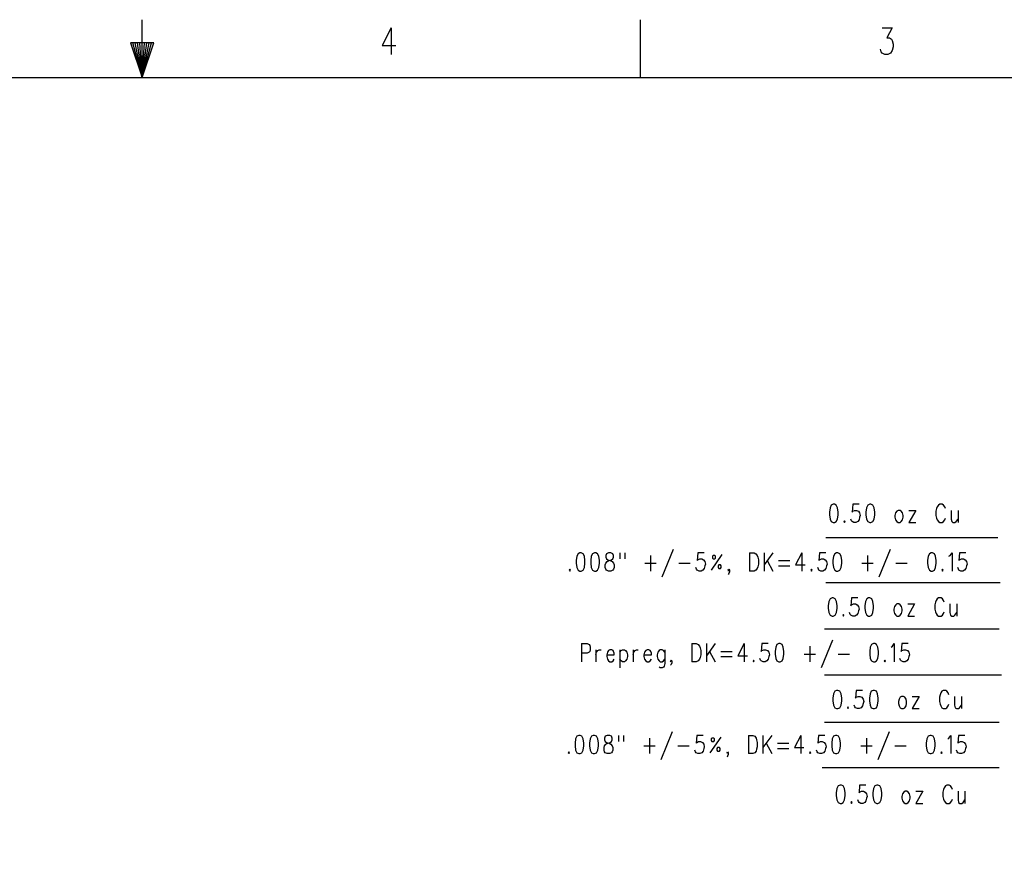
# Model space of a CAD drawing. Extents: x 2 to 38, y 4.3 to 27.6.
# Tile 26 of 31: x 18.8 to 27.8, y 19.9 to 27.6. Entities that reach past the tile are written whole.
import ezdxf

# ---------------------------------------------------------------- set-up
doc = ezdxf.new("R2010")
doc.units = 0
doc.layers.add('pho', color=1, linetype='CONTINUOUS')

msp = doc.modelspace()

# ---------------------------------------------------------------- linework, layer by layer
at = {"layer": 'pho', "color": 1}
for points in [[(19.93652, 27.07542), (19.93652, 27.60446)], [(24.49683, 27.07542), (24.49683, 27.60446)], [(22.21619, 27.53006), (22.13202, 27.36804), (22.25827, 27.36804)], [(22.21619, 27.53006), (22.21619, 27.28703)], [(26.70917, 27.53006), (26.80175, 27.53006), (26.75125, 27.43748), (26.7765, 27.43748), (26.79333, 27.42591), (26.80175, 27.41433), (26.81017, 27.37961), (26.81017, 27.35647), (26.80175, 27.32175), (26.78492, 27.29861), (26.75967, 27.28703), (26.73442, 27.28703), (26.70917, 27.29861), (26.70075, 27.31018), (26.69233, 27.33332)], [(19.93652, 27.07542), (20.04232, 27.39284), (19.83071, 27.39284), (19.93652, 27.07542), (19.85187, 27.39284)], [(19.93652, 27.07542), (19.87303, 27.39284)], [(19.93652, 27.07542), (19.89419, 27.39284)], [(19.93652, 27.07542), (19.91535, 27.39284)], [(19.93652, 27.07542), (19.95768, 27.39284)], [(19.93652, 27.07542), (19.97884, 27.39284)], [(19.93652, 27.07542), (20, 27.39284)], [(19.93652, 27.07542), (20.02116, 27.39284)], [(2.54174, 4.85581), (2.54174, 27.07542), (37.45826, 27.07542), (37.45826, 4.85581), (2.54174, 4.85581)], [(26.26035, 23.16847), (26.24304, 23.16053), (26.23149, 23.13673), (26.22572, 23.09705), (26.22572, 23.07324), (26.23149, 23.03356), (26.24304, 23.00976), (26.26035, 23.00182), (26.27189, 23.00182), (26.28921, 23.00976), (26.30075, 23.03356), (26.30652, 23.07324), (26.30652, 23.09705), (26.30075, 23.13673), (26.28921, 23.16053), (26.27189, 23.16847), (26.26035, 23.16847)], [(26.49698, 23.16847), (26.43926, 23.16847), (26.43349, 23.09705), (26.43926, 23.10498), (26.45658, 23.11292), (26.47389, 23.11292), (26.4912, 23.10498), (26.50275, 23.08911), (26.50852, 23.06531), (26.50275, 23.04944), (26.49698, 23.02563), (26.48543, 23.00976), (26.46812, 23.00182), (26.4508, 23.00182), (26.43349, 23.00976), (26.42772, 23.01769), (26.42195, 23.03356)], [(26.59509, 23.16847), (26.57777, 23.16053), (26.56623, 23.13673), (26.56046, 23.09705), (26.56046, 23.07324), (26.56623, 23.03356), (26.57777, 23.00976), (26.59509, 23.00182), (26.60663, 23.00182), (26.62394, 23.00976), (26.63549, 23.03356), (26.64126, 23.07324), (26.64126, 23.09705), (26.63549, 23.13673), (26.62394, 23.16053), (26.60663, 23.16847), (26.59509, 23.16847)], [(27.28765, 23.12879), (27.28188, 23.14466), (27.27033, 23.16053), (27.25879, 23.16847), (27.23571, 23.16847), (27.22416, 23.16053), (27.21262, 23.14466), (27.20685, 23.12879), (27.20108, 23.10498), (27.20108, 23.06531), (27.20685, 23.0415), (27.21262, 23.02563), (27.22416, 23.00976), (27.23571, 23.00182), (27.25879, 23.00182), (27.27033, 23.00976), (27.28188, 23.02563), (27.28765, 23.0415)], [(26.8548, 23.11292), (26.84326, 23.10498), (26.83171, 23.08911), (26.82594, 23.06531), (26.82594, 23.04944), (26.83171, 23.02563), (26.84326, 23.00976), (26.8548, 23.00182), (26.87211, 23.00182), (26.88365, 23.00976), (26.8952, 23.02563), (26.90097, 23.04944), (26.90097, 23.06531), (26.8952, 23.08911), (26.88365, 23.10498), (26.87211, 23.11292), (26.8548, 23.11292)], [(27.01639, 23.11292), (26.95291, 23.00182)], [(26.95291, 23.11292), (27.01639, 23.11292)], [(27.33959, 23.11292), (27.33959, 23.03356), (27.34536, 23.00976), (27.3569, 23.00182), (27.37422, 23.00182), (27.38576, 23.00976), (27.40307, 23.03356)], [(27.40307, 23.11292), (27.40307, 23.00182)], [(26.36423, 23.01769), (26.35846, 23.00976), (26.36423, 23.00182), (26.37001, 23.00976), (26.36423, 23.01769)], [(26.95291, 23.00182), (27.01639, 23.00182)], [(27.7684, 22.86216), (26.19186, 22.86216)], [(23.94316, 22.72408), (23.92585, 22.71614), (23.91431, 22.69233), (23.90854, 22.65266), (23.90854, 22.62885), (23.91431, 22.58917), (23.92585, 22.56537), (23.94316, 22.55743), (23.95471, 22.55743), (23.97202, 22.56537), (23.98356, 22.58917), (23.98933, 22.62885), (23.98933, 22.65266), (23.98356, 22.69233), (23.97202, 22.71614), (23.95471, 22.72408), (23.94316, 22.72408)], [(24.0759, 22.72408), (24.05859, 22.71614), (24.04705, 22.69233), (24.04128, 22.65266), (24.04128, 22.62885), (24.04705, 22.58917), (24.05859, 22.56537), (24.0759, 22.55743), (24.08745, 22.55743), (24.10476, 22.56537), (24.1163, 22.58917), (24.12207, 22.62885), (24.12207, 22.65266), (24.1163, 22.69233), (24.10476, 22.71614), (24.08745, 22.72408), (24.0759, 22.72408)], [(24.20287, 22.72408), (24.18556, 22.71614), (24.17979, 22.70027), (24.17979, 22.6844), (24.18556, 22.66853), (24.1971, 22.66059), (24.22019, 22.65266), (24.2375, 22.64472), (24.24904, 22.62885), (24.25481, 22.61298), (24.25481, 22.58917), (24.24904, 22.5733), (24.24327, 22.56537), (24.22596, 22.55743), (24.20287, 22.55743), (24.18556, 22.56537), (24.17979, 22.5733), (24.17402, 22.58917), (24.17402, 22.61298), (24.17979, 22.62885), (24.19133, 22.64472), (24.20864, 22.65266), (24.23173, 22.66059), (24.24327, 22.66853), (24.24904, 22.6844), (24.24904, 22.70027), (24.24327, 22.71614), (24.22596, 22.72408), (24.20287, 22.72408)], [(24.30676, 22.72408), (24.30676, 22.66853)], [(24.35293, 22.72408), (24.35293, 22.66853)], [(24.79732, 22.75582), (24.69344, 22.50188)], [(25.08011, 22.72408), (25.0224, 22.72408), (25.01663, 22.65266), (25.0224, 22.66059), (25.03972, 22.66853), (25.05703, 22.66853), (25.07434, 22.66059), (25.08589, 22.64472), (25.09166, 22.62091), (25.08589, 22.60504), (25.08011, 22.58124), (25.06857, 22.56537), (25.05126, 22.55743), (25.03394, 22.55743), (25.01663, 22.56537), (25.01086, 22.5733), (25.00509, 22.58917)], [(25.24171, 22.70821), (25.1436, 22.56537)], [(25.49565, 22.72408), (25.49565, 22.55743)], [(25.49565, 22.72408), (25.53605, 22.72408), (25.55336, 22.71614), (25.56491, 22.70027), (25.57068, 22.6844), (25.57645, 22.66059), (25.57645, 22.62091), (25.57068, 22.59711), (25.56491, 22.58124), (25.55336, 22.56537), (25.53605, 22.55743), (25.49565, 22.55743)], [(25.62839, 22.72408), (25.62839, 22.55743)], [(25.70919, 22.72408), (25.62839, 22.61298)], [(25.97467, 22.72408), (25.91696, 22.61298), (26.00353, 22.61298)], [(25.97467, 22.72408), (25.97467, 22.55743)], [(26.19398, 22.72408), (26.13627, 22.72408), (26.1305, 22.65266), (26.13627, 22.66059), (26.15358, 22.66853), (26.1709, 22.66853), (26.18821, 22.66059), (26.19975, 22.64472), (26.20552, 22.62091), (26.19975, 22.60504), (26.19398, 22.58124), (26.18244, 22.56537), (26.16512, 22.55743), (26.14781, 22.55743), (26.1305, 22.56537), (26.12472, 22.5733), (26.11895, 22.58917)], [(26.29209, 22.72408), (26.27478, 22.71614), (26.26324, 22.69233), (26.25747, 22.65266), (26.25747, 22.62885), (26.26324, 22.58917), (26.27478, 22.56537), (26.29209, 22.55743), (26.30364, 22.55743), (26.32095, 22.56537), (26.33249, 22.58917), (26.33826, 22.62885), (26.33826, 22.65266), (26.33249, 22.69233), (26.32095, 22.71614), (26.30364, 22.72408), (26.29209, 22.72408)], [(26.78266, 22.75582), (26.67877, 22.50188)], [(27.15779, 22.72408), (27.14048, 22.71614), (27.12894, 22.69233), (27.12316, 22.65266), (27.12316, 22.62885), (27.12894, 22.58917), (27.14048, 22.56537), (27.15779, 22.55743), (27.16934, 22.55743)], [(27.16934, 22.72408), (27.15779, 22.72408)], [(27.16934, 22.55743), (27.18665, 22.56537), (27.19819, 22.58917), (27.20396, 22.62885), (27.20396, 22.65266), (27.19819, 22.69233), (27.18665, 22.71614), (27.16934, 22.72408)], [(27.31939, 22.69233), (27.33093, 22.70027), (27.34825, 22.72408), (27.34825, 22.55743)], [(27.47522, 22.72408), (27.4175, 22.72408), (27.41173, 22.65266), (27.4175, 22.66059), (27.43482, 22.66853), (27.45213, 22.66853), (27.46944, 22.66059), (27.48099, 22.64472), (27.48676, 22.62091), (27.48099, 22.60504), (27.47522, 22.58124), (27.46367, 22.56537), (27.44636, 22.55743), (27.42904, 22.55743), (27.41173, 22.56537), (27.40596, 22.5733), (27.40019, 22.58917)], [(24.53761, 22.62885), (24.64149, 22.62885)], [(24.58955, 22.70027), (24.58955, 22.55743)], [(24.84926, 22.62885), (24.95315, 22.62885)], [(25.15514, 22.67646), (25.16091, 22.66853), (25.17823, 22.66853), (25.184, 22.67646), (25.184, 22.69233), (25.17823, 22.70027), (25.16091, 22.70027), (25.15514, 22.69233), (25.15514, 22.67646)], [(25.65725, 22.65266), (25.70919, 22.55743)], [(25.76113, 22.65266), (25.86502, 22.65266)], [(26.52295, 22.62885), (26.62683, 22.62885)], [(26.57489, 22.70027), (26.57489, 22.55743)], [(26.8346, 22.62885), (26.93848, 22.62885)], [(23.85082, 22.5733), (23.84505, 22.56537), (23.85082, 22.55743), (23.85659, 22.56537), (23.85082, 22.5733)], [(25.21286, 22.58124), (25.23017, 22.58124), (25.23594, 22.58917), (25.23594, 22.60504), (25.23017, 22.61298), (25.21286, 22.61298), (25.20708, 22.60504), (25.20708, 22.58917), (25.21286, 22.58124)], [(25.29943, 22.56537), (25.3052, 22.5733), (25.31097, 22.56537), (25.31097, 22.54949), (25.3052, 22.53362), (25.29943, 22.52569)], [(25.31097, 22.56537), (25.3052, 22.55743), (25.29943, 22.56537)], [(25.76113, 22.60504), (25.86502, 22.60504)], [(26.06124, 22.5733), (26.05547, 22.56537), (26.06124, 22.55743), (26.06701, 22.56537), (26.06124, 22.5733)], [(27.26168, 22.5733), (27.2559, 22.56537), (27.26168, 22.55743), (27.26745, 22.56537), (27.26168, 22.5733)], [(27.78956, 22.44951), (26.19186, 22.44951)], [(26.24977, 22.31143), (26.23246, 22.30349), (26.22091, 22.27968), (26.21514, 22.24001), (26.21514, 22.2162), (26.22091, 22.17652), (26.23246, 22.15272), (26.24977, 22.14478), (26.26131, 22.14478), (26.27863, 22.15272), (26.29017, 22.17652), (26.29594, 22.2162), (26.29594, 22.24001), (26.29017, 22.27968), (26.27863, 22.30349), (26.26131, 22.31143), (26.24977, 22.31143)], [(26.48639, 22.31143), (26.42868, 22.31143), (26.42291, 22.24001), (26.42868, 22.24794), (26.446, 22.25588), (26.46331, 22.25588), (26.48062, 22.24794), (26.49217, 22.23207), (26.49794, 22.20826), (26.49217, 22.19239), (26.48639, 22.16859), (26.47485, 22.15272), (26.45754, 22.14478), (26.44022, 22.14478), (26.42291, 22.15272), (26.41714, 22.16065), (26.41137, 22.17652)], [(26.58451, 22.31143), (26.56719, 22.30349), (26.55565, 22.27968), (26.54988, 22.24001), (26.54988, 22.2162), (26.55565, 22.17652), (26.56719, 22.15272), (26.58451, 22.14478), (26.59605, 22.14478), (26.61336, 22.15272), (26.62491, 22.17652), (26.63068, 22.2162), (26.63068, 22.24001), (26.62491, 22.27968), (26.61336, 22.30349), (26.59605, 22.31143), (26.58451, 22.31143)], [(27.27707, 22.27175), (27.2713, 22.28762), (27.25975, 22.30349), (27.24821, 22.31143), (27.22512, 22.31143), (27.21358, 22.30349), (27.20204, 22.28762), (27.19627, 22.27175), (27.1905, 22.24794), (27.1905, 22.20826), (27.19627, 22.18446), (27.20204, 22.16859), (27.21358, 22.15272), (27.22512, 22.14478), (27.24821, 22.14478), (27.25975, 22.15272), (27.2713, 22.16859), (27.27707, 22.18446)], [(26.84422, 22.25588), (26.83267, 22.24794), (26.82113, 22.23207), (26.81536, 22.20826), (26.81536, 22.19239), (26.82113, 22.16859), (26.83267, 22.15272), (26.84422, 22.14478), (26.86153, 22.14478), (26.87307, 22.15272), (26.88462, 22.16859), (26.89039, 22.19239), (26.89039, 22.20826), (26.88462, 22.23207), (26.87307, 22.24794), (26.86153, 22.25588), (26.84422, 22.25588)], [(27.00581, 22.25588), (26.94233, 22.14478)], [(26.94233, 22.25588), (27.00581, 22.25588)], [(27.32901, 22.25588), (27.32901, 22.17652), (27.33478, 22.15272), (27.34632, 22.14478), (27.36364, 22.14478), (27.37518, 22.15272), (27.39249, 22.17652)], [(27.39249, 22.25588), (27.39249, 22.14478)], [(26.35365, 22.16065), (26.34788, 22.15272), (26.35365, 22.14478), (26.35943, 22.15272), (26.35365, 22.16065)], [(26.94233, 22.14478), (27.00581, 22.14478)], [(27.77898, 22.02628), (26.18128, 22.02628)], [(26.25419, 21.92417), (26.15031, 21.67023)], [(23.95721, 21.89243), (23.95721, 21.72578)], [(23.95721, 21.89243), (24.00915, 21.89243), (24.02646, 21.88449), (24.03223, 21.87656), (24.03801, 21.86069), (24.03801, 21.83688), (24.03223, 21.82101), (24.02646, 21.81307), (24.00915, 21.80514), (23.95721, 21.80514)], [(24.08995, 21.83688), (24.08995, 21.72578)], [(24.08995, 21.78927), (24.09572, 21.81307), (24.10726, 21.82894), (24.1188, 21.83688), (24.13612, 21.83688)], [(24.18806, 21.78927), (24.25732, 21.78927), (24.25732, 21.80514), (24.25154, 21.82101), (24.24577, 21.82894), (24.23423, 21.83688), (24.21692, 21.83688), (24.20537, 21.82894), (24.19383, 21.81307), (24.18806, 21.78927), (24.18806, 21.7734), (24.19383, 21.74959), (24.20537, 21.73372), (24.21692, 21.72578), (24.23423, 21.72578), (24.24577, 21.73372), (24.25732, 21.74959)], [(24.30926, 21.83688), (24.30926, 21.67023)], [(24.30926, 21.81307), (24.3208, 21.82894), (24.33234, 21.83688), (24.34966, 21.83688), (24.3612, 21.82894), (24.37274, 21.81307), (24.37851, 21.78927), (24.37851, 21.7734), (24.37274, 21.74959), (24.3612, 21.73372), (24.34966, 21.72578), (24.33234, 21.72578), (24.3208, 21.73372), (24.30926, 21.74959)], [(24.43046, 21.83688), (24.43046, 21.72578)], [(24.43046, 21.78927), (24.43623, 21.81307), (24.44777, 21.82894), (24.45931, 21.83688), (24.47663, 21.83688)], [(24.52857, 21.78927), (24.59782, 21.78927), (24.59782, 21.80514), (24.59205, 21.82101), (24.58628, 21.82894), (24.57474, 21.83688), (24.55742, 21.83688), (24.54588, 21.82894), (24.53434, 21.81307), (24.52857, 21.78927), (24.52857, 21.7734), (24.53434, 21.74959), (24.54588, 21.73372), (24.55742, 21.72578), (24.57474, 21.72578), (24.58628, 21.73372), (24.59782, 21.74959)], [(24.71902, 21.81307), (24.70748, 21.82894), (24.69594, 21.83688), (24.67862, 21.83688), (24.66708, 21.82894), (24.65554, 21.81307), (24.64977, 21.78927), (24.64977, 21.7734), (24.65554, 21.74959), (24.66708, 21.73372), (24.67862, 21.72578), (24.69594, 21.72578), (24.70748, 21.73372), (24.71902, 21.74959)], [(24.71902, 21.83688), (24.71902, 21.70991), (24.71325, 21.6861), (24.70748, 21.67817), (24.69594, 21.67023), (24.67862, 21.67023), (24.66708, 21.67817)], [(24.96719, 21.89243), (24.96719, 21.72578)], [(24.96719, 21.89243), (25.00759, 21.89243), (25.0249, 21.88449), (25.03644, 21.86862), (25.04222, 21.85275), (25.04799, 21.82894), (25.04799, 21.78927), (25.04222, 21.76546), (25.03644, 21.74959), (25.0249, 21.73372), (25.00759, 21.72578), (24.96719, 21.72578)], [(25.09993, 21.89243), (25.09993, 21.72578)], [(25.18073, 21.89243), (25.09993, 21.78133)], [(25.12879, 21.82101), (25.18073, 21.72578)], [(25.23267, 21.82101), (25.33655, 21.82101)], [(25.44621, 21.89243), (25.3885, 21.78133), (25.47507, 21.78133)], [(25.44621, 21.89243), (25.44621, 21.72578)], [(25.66552, 21.89243), (25.60781, 21.89243), (25.60203, 21.82101), (25.60781, 21.82894), (25.62512, 21.83688), (25.64243, 21.83688), (25.65975, 21.82894), (25.67129, 21.81307), (25.67706, 21.78927), (25.67129, 21.7734), (25.66552, 21.74959), (25.65398, 21.73372), (25.63666, 21.72578), (25.61935, 21.72578), (25.60203, 21.73372), (25.59626, 21.74165), (25.59049, 21.75752)], [(25.76363, 21.89243), (25.74632, 21.88449), (25.73478, 21.86069), (25.729, 21.82101), (25.729, 21.7972), (25.73478, 21.75752), (25.74632, 21.73372), (25.76363, 21.72578), (25.77517, 21.72578), (25.79249, 21.73372), (25.80403, 21.75752), (25.8098, 21.7972), (25.8098, 21.82101), (25.80403, 21.86069), (25.79249, 21.88449), (25.77517, 21.89243), (25.76363, 21.89243)], [(26.04643, 21.86862), (26.04643, 21.72578)], [(26.62933, 21.89243), (26.61202, 21.88449), (26.60047, 21.86069), (26.5947, 21.82101), (26.5947, 21.7972), (26.60047, 21.75752), (26.61202, 21.73372), (26.62933, 21.72578), (26.64087, 21.72578), (26.65819, 21.73372), (26.66973, 21.75752), (26.6755, 21.7972), (26.6755, 21.82101), (26.66973, 21.86069), (26.65819, 21.88449), (26.64087, 21.89243), (26.62933, 21.89243)], [(26.79093, 21.86069), (26.80247, 21.86862), (26.81978, 21.89243), (26.81978, 21.72578)], [(26.94675, 21.89243), (26.88904, 21.89243), (26.88327, 21.82101), (26.88904, 21.82894), (26.90635, 21.83688), (26.92367, 21.83688), (26.94098, 21.82894), (26.95253, 21.81307), (26.9583, 21.78927), (26.95253, 21.7734), (26.94675, 21.74959), (26.93521, 21.73372), (26.9179, 21.72578), (26.90058, 21.72578), (26.88327, 21.73372), (26.8775, 21.74165), (26.87173, 21.75752)], [(24.78251, 21.73372), (24.77674, 21.72578), (24.77096, 21.73372), (24.77674, 21.74165), (24.78251, 21.73372), (24.78251, 21.71785), (24.77674, 21.70198), (24.77096, 21.69404)], [(25.23267, 21.7734), (25.33655, 21.7734)], [(25.53278, 21.74165), (25.52701, 21.73372), (25.53278, 21.72578), (25.53855, 21.73372), (25.53278, 21.74165)], [(25.99449, 21.7972), (26.09837, 21.7972)], [(26.30614, 21.7972), (26.41002, 21.7972)], [(26.73322, 21.74165), (26.72744, 21.73372), (26.73322, 21.72578), (26.73899, 21.73372), (26.73322, 21.74165)], [(27.80014, 21.60304), (26.18128, 21.60304)], [(26.29209, 21.46497), (26.27478, 21.45703), (26.26324, 21.43322), (26.25747, 21.39355), (26.25747, 21.36974), (26.26324, 21.33006), (26.27478, 21.30625), (26.29209, 21.29832), (26.30364, 21.29832), (26.32095, 21.30625), (26.33249, 21.33006), (26.33826, 21.36974), (26.33826, 21.39355), (26.33249, 21.43322), (26.32095, 21.45703), (26.30364, 21.46497), (26.29209, 21.46497)], [(26.52872, 21.46497), (26.471, 21.46497), (26.46523, 21.39355), (26.471, 21.40148), (26.48832, 21.40942), (26.50563, 21.40942), (26.52295, 21.40148), (26.53449, 21.38561), (26.54026, 21.3618), (26.53449, 21.34593), (26.52872, 21.32213), (26.51718, 21.30625)], [(26.62683, 21.46497), (26.60952, 21.45703), (26.59797, 21.43322), (26.5922, 21.39355), (26.5922, 21.36974), (26.59797, 21.33006), (26.60952, 21.30625), (26.62683, 21.29832), (26.63837, 21.29832), (26.65569, 21.30625), (26.66723, 21.33006), (26.673, 21.36974), (26.673, 21.39355), (26.66723, 21.43322), (26.65569, 21.45703), (26.63837, 21.46497), (26.62683, 21.46497)], [(27.31939, 21.42529), (27.31362, 21.44116), (27.30208, 21.45703), (27.29053, 21.46497), (27.26745, 21.46497), (27.2559, 21.45703), (27.24436, 21.44116), (27.23859, 21.42529), (27.23282, 21.40148), (27.23282, 21.3618), (27.23859, 21.338), (27.24436, 21.32213), (27.2559, 21.30625), (27.26745, 21.29832), (27.29053, 21.29832), (27.30208, 21.30625), (27.31362, 21.32213), (27.31939, 21.338)], [(26.88654, 21.40942), (26.875, 21.40148), (26.86345, 21.38561), (26.85768, 21.3618), (26.85768, 21.34593), (26.86345, 21.32213), (26.875, 21.30625), (26.88654, 21.29832), (26.90385, 21.29832), (26.9154, 21.30625), (26.92694, 21.32213), (26.93271, 21.34593), (26.93271, 21.3618), (26.92694, 21.38561), (26.9154, 21.40148), (26.90385, 21.40942), (26.88654, 21.40942)], [(27.04814, 21.40942), (26.98465, 21.29832)], [(26.98465, 21.40942), (27.04814, 21.40942)], [(27.37133, 21.40942), (27.37133, 21.33006), (27.3771, 21.30625), (27.38865, 21.29832), (27.40596, 21.29832), (27.4175, 21.30625), (27.43482, 21.33006)], [(27.43482, 21.40942), (27.43482, 21.29832)], [(26.39598, 21.31419), (26.39021, 21.30625), (26.39598, 21.29832), (26.40175, 21.30625), (26.39598, 21.31419)], [(26.51718, 21.30625), (26.49986, 21.29832), (26.48255, 21.29832), (26.46523, 21.30625), (26.45946, 21.31419), (26.45369, 21.33006)], [(26.98465, 21.29832), (27.04814, 21.29832)], [(27.77898, 21.16923), (26.18128, 21.16923)], [(23.93258, 21.05232), (23.91527, 21.04438), (23.90373, 21.02057), (23.89795, 20.9809), (23.89795, 20.95709), (23.90373, 20.91741), (23.91527, 20.8936), (23.93258, 20.88567), (23.94413, 20.88567)], [(23.94413, 21.05232), (23.93258, 21.05232)], [(23.94413, 20.88567), (23.96144, 20.8936), (23.97298, 20.91741), (23.97875, 20.95709), (23.97875, 20.9809), (23.97298, 21.02057), (23.96144, 21.04438), (23.94413, 21.05232)], [(24.06532, 21.05232), (24.04801, 21.04438), (24.03647, 21.02057), (24.03069, 20.9809), (24.03069, 20.95709), (24.03647, 20.91741), (24.04801, 20.8936), (24.06532, 20.88567), (24.07687, 20.88567), (24.09418, 20.8936), (24.10572, 20.91741), (24.11149, 20.95709), (24.11149, 20.9809), (24.10572, 21.02057), (24.09418, 21.04438), (24.07687, 21.05232), (24.06532, 21.05232)], [(24.19229, 21.05232), (24.17498, 21.04438), (24.16921, 21.02851), (24.16921, 21.01264), (24.17498, 20.99677), (24.18652, 20.98883), (24.20961, 20.9809), (24.22692, 20.97296), (24.23846, 20.95709), (24.24423, 20.94122), (24.24423, 20.91741), (24.23846, 20.90154), (24.23269, 20.8936), (24.21538, 20.88567), (24.19229, 20.88567), (24.17498, 20.8936), (24.16921, 20.90154), (24.16344, 20.91741), (24.16344, 20.94122), (24.16921, 20.95709), (24.18075, 20.97296), (24.19806, 20.9809), (24.22115, 20.98883), (24.23269, 20.99677), (24.23846, 21.01264), (24.23846, 21.02851), (24.23269, 21.04438), (24.21538, 21.05232), (24.19229, 21.05232)], [(24.29618, 21.05232), (24.29618, 20.99677)], [(24.34235, 21.05232), (24.34235, 20.99677)], [(24.57897, 21.02851), (24.57897, 20.88567)], [(24.78674, 21.08406), (24.68285, 20.83012)], [(25.06953, 21.05232), (25.01182, 21.05232), (25.00605, 20.9809), (25.01182, 20.98883), (25.02913, 20.99677), (25.04645, 20.99677), (25.06376, 20.98883), (25.07531, 20.97296), (25.08108, 20.94915), (25.07531, 20.93328), (25.06953, 20.90948), (25.05799, 20.8936), (25.04068, 20.88567), (25.02336, 20.88567), (25.00605, 20.8936), (25.00028, 20.90154), (24.99451, 20.91741)], [(25.23113, 21.03644), (25.13302, 20.8936)], [(25.14456, 21.0047), (25.15033, 20.99677), (25.16765, 20.99677), (25.17342, 21.0047), (25.17342, 21.02057), (25.16765, 21.02851), (25.15033, 21.02851), (25.14456, 21.02057), (25.14456, 21.0047)], [(25.48507, 21.05232), (25.48507, 20.88567)], [(25.48507, 21.05232), (25.52547, 21.05232), (25.54278, 21.04438), (25.55433, 21.02851), (25.5601, 21.01264), (25.56587, 20.98883), (25.56587, 20.94915), (25.5601, 20.92535), (25.55433, 20.90948), (25.54278, 20.8936), (25.52547, 20.88567), (25.48507, 20.88567)], [(25.61781, 21.05232), (25.61781, 20.88567)], [(25.69861, 21.05232), (25.61781, 20.94122)], [(25.96409, 21.05232), (25.90638, 20.94122), (25.99295, 20.94122)], [(25.96409, 21.05232), (25.96409, 20.88567)], [(26.1834, 21.05232), (26.12569, 21.05232), (26.11992, 20.9809), (26.12569, 20.98883), (26.143, 20.99677), (26.16031, 20.99677), (26.17763, 20.98883), (26.18917, 20.97296), (26.19494, 20.94915), (26.18917, 20.93328), (26.1834, 20.90948), (26.17186, 20.8936), (26.15454, 20.88567), (26.13723, 20.88567), (26.11992, 20.8936), (26.11414, 20.90154), (26.10837, 20.91741)], [(26.28151, 21.05232), (26.2642, 21.04438), (26.25266, 21.02057), (26.24688, 20.9809), (26.24688, 20.95709), (26.25266, 20.91741), (26.2642, 20.8936), (26.28151, 20.88567), (26.29306, 20.88567), (26.31037, 20.8936), (26.32191, 20.91741), (26.32768, 20.95709), (26.32768, 20.9809), (26.32191, 21.02057), (26.31037, 21.04438), (26.29306, 21.05232), (26.28151, 21.05232)], [(26.56431, 21.02851), (26.56431, 20.88567)], [(26.77208, 21.08406), (26.66819, 20.83012)], [(27.14721, 21.05232), (27.1299, 21.04438), (27.11835, 21.02057), (27.11258, 20.9809), (27.11258, 20.95709), (27.11835, 20.91741), (27.1299, 20.8936), (27.14721, 20.88567), (27.15875, 20.88567), (27.17607, 20.8936), (27.18761, 20.91741), (27.19338, 20.95709), (27.19338, 20.9809), (27.18761, 21.02057), (27.17607, 21.04438), (27.15875, 21.05232), (27.14721, 21.05232)], [(27.30881, 21.02057), (27.32035, 21.02851), (27.33767, 21.05232), (27.33767, 20.88567)], [(27.46463, 21.05232), (27.40692, 21.05232), (27.40115, 20.9809), (27.40692, 20.98883), (27.42424, 20.99677), (27.44155, 20.99677), (27.45886, 20.98883), (27.47041, 20.97296), (27.47618, 20.94915), (27.47041, 20.93328), (27.46463, 20.90948), (27.45309, 20.8936), (27.43578, 20.88567), (27.41846, 20.88567), (27.40115, 20.8936), (27.39538, 20.90154), (27.38961, 20.91741)], [(24.52703, 20.95709), (24.63091, 20.95709)], [(24.83868, 20.95709), (24.94256, 20.95709)], [(25.20227, 20.90948), (25.21959, 20.90948), (25.22536, 20.91741), (25.22536, 20.93328), (25.21959, 20.94122), (25.20227, 20.94122), (25.1965, 20.93328), (25.1965, 20.91741), (25.20227, 20.90948)], [(25.64667, 20.9809), (25.69861, 20.88567)], [(25.75055, 20.9809), (25.85443, 20.9809)], [(25.75055, 20.93328), (25.85443, 20.93328)], [(26.51237, 20.95709), (26.61625, 20.95709)], [(26.82402, 20.95709), (26.9279, 20.95709)], [(23.84024, 20.90154), (23.83447, 20.8936), (23.84024, 20.88567), (23.84601, 20.8936), (23.84024, 20.90154)], [(25.30039, 20.8936), (25.29462, 20.88567), (25.28884, 20.8936), (25.29462, 20.90154), (25.30039, 20.8936), (25.30039, 20.87773), (25.29462, 20.86186), (25.28884, 20.85393)], [(26.05066, 20.90154), (26.04489, 20.8936), (26.05066, 20.88567), (26.05643, 20.8936), (26.05066, 20.90154)], [(27.2511, 20.90154), (27.24532, 20.8936), (27.2511, 20.88567), (27.25687, 20.8936), (27.2511, 20.90154)], [(27.77898, 20.75658), (26.16012, 20.75658)], [(26.32384, 20.59734), (26.30652, 20.58941), (26.29498, 20.5656), (26.28921, 20.52592), (26.28921, 20.50212), (26.29498, 20.46244), (26.30652, 20.43863), (26.32384, 20.4307), (26.33538, 20.4307), (26.35269, 20.43863), (26.36423, 20.46244), (26.37001, 20.50212), (26.37001, 20.52592), (26.36423, 20.5656), (26.35269, 20.58941), (26.33538, 20.59734), (26.32384, 20.59734)], [(26.56046, 20.59734), (26.50275, 20.59734), (26.49698, 20.52592), (26.50275, 20.53386), (26.52006, 20.54179), (26.53737, 20.54179), (26.55469, 20.53386), (26.56623, 20.51799), (26.572, 20.49418), (26.56623, 20.47831), (26.56046, 20.4545), (26.54892, 20.43863), (26.5316, 20.4307), (26.51429, 20.4307), (26.49698, 20.43863), (26.4912, 20.44657), (26.48543, 20.46244)], [(26.65857, 20.59734), (26.64126, 20.58941), (26.62972, 20.5656), (26.62394, 20.52592), (26.62394, 20.50212), (26.62972, 20.46244), (26.64126, 20.43863), (26.65857, 20.4307), (26.67012, 20.4307), (26.68743, 20.43863), (26.69897, 20.46244), (26.70474, 20.50212), (26.70474, 20.52592), (26.69897, 20.5656), (26.68743, 20.58941), (26.67012, 20.59734), (26.65857, 20.59734)], [(27.35113, 20.55767), (27.34536, 20.57354), (27.33382, 20.58941), (27.32228, 20.59734), (27.29919, 20.59734), (27.28765, 20.58941), (27.2761, 20.57354), (27.27033, 20.55767), (27.26456, 20.53386), (27.26456, 20.49418), (27.27033, 20.47037), (27.2761, 20.4545), (27.28765, 20.43863), (27.29919, 20.4307), (27.32228, 20.4307), (27.33382, 20.43863), (27.34536, 20.4545), (27.35113, 20.47037)], [(26.91828, 20.54179), (26.90674, 20.53386), (26.8952, 20.51799), (26.88943, 20.49418), (26.88943, 20.47831), (26.8952, 20.4545), (26.90674, 20.43863), (26.91828, 20.4307), (26.9356, 20.4307), (26.94714, 20.43863), (26.95868, 20.4545), (26.96445, 20.47831), (26.96445, 20.49418), (26.95868, 20.51799), (26.94714, 20.53386), (26.9356, 20.54179), (26.91828, 20.54179)], [(27.07988, 20.54179), (27.01639, 20.4307)], [(27.01639, 20.54179), (27.07988, 20.54179)], [(27.40307, 20.54179), (27.40307, 20.46244), (27.40885, 20.43863), (27.42039, 20.4307), (27.4377, 20.4307), (27.44924, 20.43863), (27.46656, 20.46244)], [(27.46656, 20.54179), (27.46656, 20.4307)], [(26.42772, 20.44657), (26.42195, 20.43863), (26.42772, 20.4307), (26.43349, 20.43863), (26.42772, 20.44657)], [(27.01639, 20.4307), (27.07988, 20.4307)]]:
    msp.add_lwpolyline(points, dxfattribs=at)

doc.saveas('drawing.dxf')
